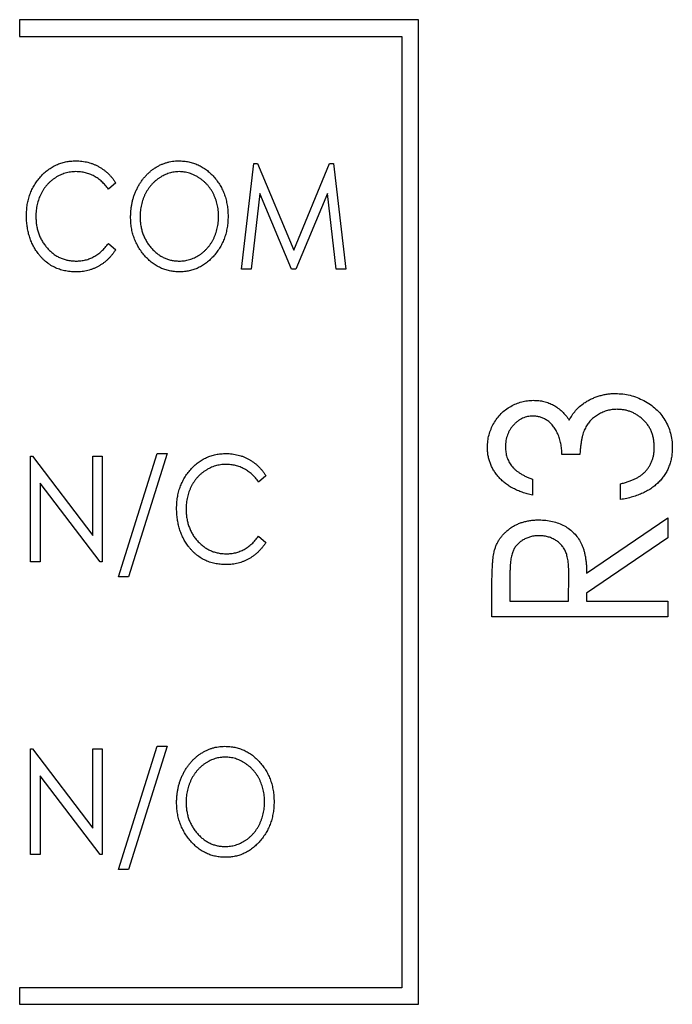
# Paper-space layout 'Sheet2' of a CAD drawing. Header units: millimetres. Extents: x 0 to 420, y 0 to 297.
# Tile 28 of 31: x 310 to 319, y 167 to 182. Entities that reach past the tile are written whole.
import ezdxf

# ---------------------------------------------------------------- set-up
doc = ezdxf.new("R2010")
doc.units = ezdxf.units.MM

psp = doc.layouts.new('Sheet2')

# ---------------------------------------------------------------- linework, layer by layer
at = {"color": 7, "linetype": 'Continuous', "lineweight": 25}
for p, q in [((309.67, 181.848), (309.67, 181.598)), ((315.67, 181.848), (309.67, 181.848)), ((315.67, 167.048), (315.67, 181.848)), ((309.67, 181.598), (315.42, 181.598)), ((315.42, 181.598), (315.42, 167.298)), ((313.008, 178.098), (313.191, 179.686)), ((313.191, 179.686), (313.249, 179.686)), ((313.249, 179.686), (313.792, 178.383)), ((313.792, 178.383), (314.333, 179.686)), ((314.333, 179.686), (314.392, 179.686)), ((314.392, 179.686), (314.575, 178.098)), ((311.115, 179.394), (311.006, 179.299)), ((313.283, 179.238), (313.152, 178.098)), ((313.758, 178.098), (313.283, 179.238)), ((314.3, 179.238), (313.827, 178.098)), ((314.432, 178.098), (314.3, 179.238)), ((311.006, 178.485), (311.115, 178.39)), ((313.152, 178.098), (313.008, 178.098)), ((313.827, 178.098), (313.758, 178.098)), ((314.575, 178.098), (314.432, 178.098)), ((309.833, 175.286), (309.863, 175.286)), ((309.833, 173.698), (309.833, 175.286)), ((309.863, 175.286), (310.769, 174.097)), ((310.769, 174.097), (310.769, 175.286)), ((310.769, 175.286), (310.912, 175.286)), ((310.912, 175.286), (310.912, 173.698)), ((311.156, 173.474), (311.737, 175.326)), ((311.889, 175.326), (311.307, 173.474)), ((311.737, 175.326), (311.889, 175.326)), ((318.097, 175.313), (317.826, 175.313)), ((313.374, 174.994), (313.265, 174.899)), ((317.385, 174.94), (317.385, 174.703)), ((309.976, 174.884), (309.976, 173.698)), ((310.879, 173.698), (309.976, 174.884)), ((318.708, 174.635), (318.708, 174.872)), ((318.199, 173.527), (319.42, 174.363)), ((319.42, 174.363), (319.42, 174.062)), ((313.265, 174.085), (313.374, 173.99)), ((319.42, 174.062), (318.199, 173.226)), ((309.976, 173.698), (309.833, 173.698)), ((310.912, 173.698), (310.879, 173.698)), ((311.307, 173.474), (311.156, 173.474)), ((317.046, 173.519), (317.046, 173.108)), ((317.928, 173.108), (317.931, 173.51)), ((316.774, 172.871), (316.774, 173.335)), ((318.199, 173.226), (318.199, 173.108)), ((317.046, 173.108), (317.928, 173.108)), ((318.199, 173.108), (319.42, 173.108)), ((319.42, 173.108), (319.42, 172.871)), ((319.42, 172.871), (316.774, 172.871)), ((309.833, 169.298), (309.833, 170.886)), ((309.833, 170.886), (309.863, 170.886)), ((309.863, 170.886), (310.769, 169.697)), ((310.769, 169.697), (310.769, 170.886)), ((310.769, 170.886), (310.912, 170.886)), ((310.912, 170.886), (310.912, 169.298)), ((311.156, 169.074), (311.737, 170.926)), ((311.889, 170.926), (311.307, 169.074)), ((311.737, 170.926), (311.889, 170.926)), ((310.879, 169.298), (309.976, 170.484)), ((309.976, 170.484), (309.976, 169.298)), ((309.976, 169.298), (309.833, 169.298)), ((310.912, 169.298), (310.879, 169.298)), ((311.307, 169.074), (311.156, 169.074)), ((309.67, 167.298), (309.67, 167.048)), ((315.42, 167.298), (309.67, 167.298)), ((309.67, 167.048), (315.67, 167.048))]:
    psp.add_line(p, q, dxfattribs=at)
for points, knots in [([(309.772, 178.901), (309.773, 178.93), (309.774, 178.986), (309.784, 179.068), (309.801, 179.147), (309.823, 179.223), (309.854, 179.294), (309.89, 179.363), (309.934, 179.428), (309.983, 179.489), (310.037, 179.545), (310.095, 179.593), (310.157, 179.634), (310.221, 179.668), (310.29, 179.694), (310.361, 179.713), (310.436, 179.724), (310.488, 179.726), (310.514, 179.726)], [0, 0, 0, 0, 0.069136, 0.135907, 0.200736, 0.264107, 0.326735, 0.389357, 0.451971, 0.515707, 0.578732, 0.639634, 0.699114, 0.757931, 0.81655, 0.875978, 0.937, 1, 1, 1, 1]), ([(310.514, 179.726), (310.529, 179.726), (310.561, 179.726), (310.607, 179.722), (310.653, 179.714), (310.697, 179.705), (310.74, 179.693), (310.781, 179.678), (310.822, 179.66), (310.861, 179.639), (310.899, 179.616), (310.936, 179.591), (310.97, 179.564), (311.003, 179.535), (311.034, 179.503), (311.063, 179.469), (311.09, 179.433), (311.107, 179.407), (311.115, 179.394)], [0, 0, 0, 0, 0.065948, 0.1308, 0.194377, 0.257292, 0.319343, 0.381072, 0.442482, 0.504222, 0.56576, 0.627125, 0.688208, 0.749312, 0.810951, 0.872762, 0.935943, 1, 1, 1, 1]), ([(311.339, 178.885), (311.34, 178.904), (311.34, 178.941), (311.345, 178.997), (311.352, 179.052), (311.363, 179.106), (311.376, 179.158), (311.393, 179.21), (311.413, 179.26), (311.436, 179.31), (311.461, 179.357), (311.488, 179.402), (311.518, 179.444), (311.55, 179.484), (311.585, 179.521), (311.621, 179.556), (311.66, 179.587), (311.7, 179.616), (311.742, 179.642), (311.786, 179.665), (311.83, 179.684), (311.875, 179.699), (311.921, 179.712), (311.967, 179.72), (312.015, 179.726), (312.047, 179.726), (312.063, 179.726)], [0, 0, 0, 0, 0.045922, 0.091196, 0.135982, 0.180387, 0.22436, 0.268316, 0.312327, 0.356293, 0.400133, 0.442725, 0.484725, 0.525806, 0.566679, 0.607176, 0.647857, 0.688358, 0.728651, 0.767868, 0.806911, 0.845405, 0.883563, 0.922106, 0.96078, 1, 1, 1, 1]), ([(312.063, 179.726), (312.089, 179.726), (312.14, 179.724), (312.214, 179.713), (312.285, 179.694), (312.354, 179.668), (312.418, 179.633), (312.48, 179.592), (312.538, 179.542), (312.593, 179.486), (312.642, 179.424), (312.686, 179.359), (312.723, 179.29), (312.753, 179.217), (312.776, 179.141), (312.792, 179.061), (312.803, 178.978), (312.804, 178.921), (312.805, 178.893)], [0, 0, 0, 0, 0.062177, 0.122392, 0.181409, 0.239738, 0.298383, 0.357852, 0.418781, 0.482217, 0.546197, 0.609068, 0.671831, 0.734621, 0.798486, 0.863494, 0.930695, 1, 1, 1, 1]), ([(310.514, 179.564), (310.5, 179.563), (310.473, 179.563), (310.433, 179.558), (310.394, 179.551), (310.355, 179.542), (310.317, 179.529), (310.28, 179.514), (310.244, 179.495), (310.209, 179.474), (310.175, 179.45), (310.143, 179.425), (310.112, 179.398), (310.084, 179.368), (310.058, 179.337), (310.033, 179.304), (310.012, 179.268), (309.991, 179.232), (309.973, 179.193), (309.958, 179.153), (309.944, 179.113), (309.934, 179.07), (309.925, 179.027), (309.919, 178.983), (309.915, 178.937), (309.915, 178.906), (309.914, 178.89)], [0, 0, 0, 0, 0.040539, 0.08067, 0.120535, 0.160075, 0.199516, 0.239549, 0.280038, 0.320917, 0.3621, 0.402886, 0.443451, 0.483751, 0.524405, 0.56518, 0.606553, 0.648491, 0.690831, 0.733332, 0.775976, 0.819431, 0.863323, 0.907733, 0.953449, 1, 1, 1, 1]), ([(311.006, 179.299), (310.99, 179.32), (310.96, 179.36), (310.909, 179.414), (310.852, 179.46), (310.791, 179.497), (310.726, 179.527), (310.658, 179.548), (310.587, 179.561), (310.539, 179.563), (310.514, 179.564)], [0, 0, 0, 0, 0.132496, 0.260052, 0.384077, 0.506319, 0.628358, 0.749712, 0.873001, 1, 1, 1, 1]), ([(312.069, 179.564), (312.056, 179.563), (312.031, 179.563), (311.993, 179.558), (311.955, 179.551), (311.918, 179.542), (311.882, 179.528), (311.846, 179.513), (311.81, 179.494), (311.776, 179.473), (311.742, 179.45), (311.71, 179.424), (311.68, 179.396), (311.652, 179.366), (311.626, 179.335), (311.602, 179.301), (311.579, 179.266), (311.559, 179.228), (311.541, 179.189), (311.525, 179.149), (311.512, 179.108), (311.501, 179.066), (311.492, 179.022), (311.486, 178.978), (311.482, 178.932), (311.482, 178.901), (311.482, 178.886)], [0, 0, 0, 0, 0.038646, 0.076895, 0.114898, 0.153535, 0.192208, 0.231525, 0.271503, 0.312618, 0.353885, 0.394964, 0.43585, 0.476721, 0.517756, 0.559133, 0.601294, 0.644145, 0.68713, 0.730403, 0.774013, 0.817914, 0.862175, 0.907275, 0.953058, 1, 1, 1, 1]), ([(312.662, 178.893), (312.662, 178.908), (312.661, 178.939), (312.658, 178.984), (312.652, 179.028), (312.643, 179.071), (312.632, 179.113), (312.619, 179.153), (312.603, 179.193), (312.585, 179.231), (312.565, 179.268), (312.543, 179.303), (312.518, 179.336), (312.492, 179.367), (312.464, 179.397), (312.434, 179.424), (312.401, 179.449), (312.367, 179.473), (312.332, 179.494), (312.296, 179.513), (312.259, 179.528), (312.223, 179.542), (312.185, 179.551), (312.147, 179.558), (312.108, 179.563), (312.082, 179.563), (312.069, 179.564)], [0, 0, 0, 0, 0.046351, 0.091861, 0.136373, 0.180366, 0.223612, 0.266355, 0.308959, 0.351699, 0.394032, 0.435695, 0.476855, 0.517892, 0.558572, 0.599519, 0.640941, 0.682512, 0.723941, 0.764528, 0.804471, 0.843785, 0.88277, 0.921754, 0.960676, 1, 1, 1, 1]), ([(309.947, 178.335), (309.933, 178.355), (309.904, 178.394), (309.87, 178.458), (309.839, 178.524), (309.815, 178.594), (309.795, 178.667), (309.782, 178.742), (309.774, 178.821), (309.773, 178.874), (309.772, 178.901)], [0, 0, 0, 0, 0.120712, 0.240916, 0.361543, 0.483506, 0.607367, 0.734431, 0.86487, 1, 1, 1, 1]), ([(309.914, 178.89), (309.915, 178.867), (309.916, 178.821), (309.924, 178.754), (309.937, 178.689), (309.957, 178.628), (309.981, 178.569), (310.011, 178.513), (310.046, 178.461), (310.086, 178.412), (310.131, 178.367), (310.178, 178.328), (310.228, 178.294), (310.282, 178.267), (310.338, 178.246), (310.397, 178.231), (310.459, 178.222), (310.501, 178.221), (310.522, 178.22)], [0, 0, 0, 0, 0.06956, 0.136432, 0.201329, 0.264602, 0.327221, 0.38928, 0.451831, 0.514861, 0.577361, 0.638135, 0.697197, 0.75614, 0.81497, 0.87501, 0.936399, 1, 1, 1, 1]), ([(312.074, 178.058), (312.049, 178.058), (311.999, 178.06), (311.926, 178.071), (311.856, 178.09), (311.788, 178.117), (311.724, 178.151), (311.663, 178.193), (311.605, 178.243), (311.551, 178.299), (311.502, 178.36), (311.458, 178.426), (311.422, 178.495), (311.391, 178.567), (311.368, 178.642), (311.351, 178.72), (311.341, 178.801), (311.34, 178.857), (311.339, 178.885)], [0, 0, 0, 0, 0.061547, 0.121417, 0.179996, 0.238315, 0.297126, 0.356943, 0.418489, 0.482417, 0.547075, 0.610613, 0.673814, 0.736892, 0.800447, 0.865133, 0.931509, 1, 1, 1, 1]), ([(311.482, 178.886), (311.482, 178.863), (311.483, 178.818), (311.492, 178.752), (311.505, 178.688), (311.524, 178.627), (311.548, 178.57), (311.578, 178.514), (311.613, 178.462), (311.653, 178.413), (311.697, 178.368), (311.743, 178.328), (311.792, 178.295), (311.843, 178.268), (311.896, 178.246), (311.952, 178.232), (312.01, 178.222), (312.049, 178.221), (312.069, 178.22)], [0, 0, 0, 0, 0.069644, 0.136865, 0.202081, 0.266184, 0.329858, 0.393143, 0.45677, 0.521585, 0.58561, 0.646875, 0.706483, 0.764859, 0.822538, 0.880611, 0.939356, 1, 1, 1, 1]), ([(312.069, 178.22), (312.082, 178.221), (312.109, 178.221), (312.149, 178.225), (312.187, 178.232), (312.225, 178.242), (312.263, 178.255), (312.299, 178.269), (312.335, 178.288), (312.37, 178.308), (312.403, 178.331), (312.435, 178.357), (312.465, 178.384), (312.493, 178.414), (312.519, 178.445), (312.543, 178.478), (312.565, 178.514), (312.585, 178.551), (312.603, 178.59), (312.619, 178.63), (312.632, 178.671), (312.643, 178.714), (312.652, 178.757), (312.658, 178.801), (312.661, 178.847), (312.662, 178.877), (312.662, 178.893)], [0, 0, 0, 0, 0.040115, 0.07979, 0.119238, 0.15837, 0.197615, 0.237148, 0.277138, 0.317796, 0.358752, 0.399056, 0.439598, 0.479891, 0.520553, 0.561799, 0.603389, 0.646106, 0.689245, 0.732265, 0.775436, 0.819119, 0.863241, 0.907884, 0.953523, 1, 1, 1, 1]), ([(312.805, 178.893), (312.804, 178.864), (312.803, 178.808), (312.792, 178.725), (312.776, 178.646), (312.753, 178.57), (312.723, 178.497), (312.686, 178.428), (312.643, 178.362), (312.593, 178.3), (312.539, 178.243), (312.481, 178.194), (312.421, 178.151), (312.357, 178.117), (312.291, 178.09), (312.221, 178.072), (312.149, 178.06), (312.099, 178.058), (312.074, 178.058)], [0, 0, 0, 0, 0.069354, 0.13659, 0.201875, 0.266013, 0.329552, 0.392826, 0.456498, 0.521199, 0.585157, 0.646357, 0.705963, 0.764176, 0.82197, 0.880157, 0.939118, 1, 1, 1, 1]), ([(311.115, 178.39), (311.107, 178.378), (311.089, 178.352), (311.061, 178.315), (311.032, 178.281), (311, 178.249), (310.968, 178.219), (310.933, 178.192), (310.897, 178.167), (310.859, 178.144), (310.82, 178.124), (310.78, 178.106), (310.739, 178.091), (310.696, 178.079), (310.653, 178.069), (310.608, 178.062), (310.562, 178.058), (310.531, 178.058), (310.516, 178.058)], [0, 0, 0, 0, 0.065076, 0.12957, 0.192445, 0.254543, 0.316388, 0.377965, 0.439115, 0.500422, 0.561916, 0.62289, 0.684199, 0.745669, 0.807869, 0.870655, 0.93478, 1, 1, 1, 1]), ([(310.522, 178.22), (310.546, 178.221), (310.592, 178.223), (310.661, 178.235), (310.726, 178.256), (310.788, 178.285), (310.848, 178.323), (310.904, 178.369), (310.957, 178.423), (310.989, 178.464), (311.006, 178.485)], [0, 0, 0, 0, 0.123377, 0.243514, 0.3623, 0.481687, 0.603129, 0.728942, 0.860758, 1, 1, 1, 1]), ([(310.516, 178.058), (310.501, 178.058), (310.471, 178.058), (310.428, 178.062), (310.386, 178.067), (310.345, 178.075), (310.305, 178.084), (310.267, 178.096), (310.229, 178.11), (310.193, 178.127), (310.158, 178.145), (310.124, 178.166), (310.091, 178.189), (310.06, 178.213), (310.03, 178.241), (310.001, 178.27), (309.973, 178.301), (309.955, 178.324), (309.947, 178.335)], [0, 0, 0, 0, 0.067636, 0.133538, 0.197821, 0.261197, 0.323286, 0.384544, 0.445371, 0.505251, 0.565315, 0.625372, 0.686071, 0.746946, 0.808517, 0.871018, 0.934675, 1, 1, 1, 1]), ([(316.707, 175.422), (316.708, 175.453), (316.71, 175.516), (316.729, 175.608), (316.759, 175.696), (316.8, 175.78), (316.851, 175.859), (316.911, 175.928), (316.98, 175.988), (317.056, 176.038), (317.138, 176.077), (317.221, 176.106), (317.307, 176.124), (317.365, 176.126), (317.394, 176.127)], [0, 0, 0, 0, 0.086456, 0.171453, 0.255924, 0.342215, 0.428, 0.511503, 0.594322, 0.677688, 0.760728, 0.841215, 0.920317, 1, 1, 1, 1]), ([(317.394, 176.127), (317.422, 176.126), (317.477, 176.125), (317.557, 176.111), (317.632, 176.087), (317.703, 176.054), (317.769, 176.012), (317.831, 175.96), (317.888, 175.899), (317.921, 175.853), (317.938, 175.829)], [0, 0, 0, 0, 0.1293426, 0.2529602, 0.37368, 0.4936115, 0.6137766, 0.7373618, 0.8651457, 1, 1, 1, 1]), ([(318.164, 176.087), (318.182, 176.098), (318.216, 176.121), (318.272, 176.149), (318.328, 176.174), (318.386, 176.194), (318.446, 176.21), (318.507, 176.221), (318.57, 176.228), (318.613, 176.229), (318.634, 176.229)], [0, 0, 0, 0, 0.125645, 0.250219, 0.373057, 0.496776, 0.619766, 0.744041, 0.871298, 1, 1, 1, 1]), ([(318.634, 176.229), (318.671, 176.228), (318.745, 176.225), (318.854, 176.205), (318.96, 176.17), (319.063, 176.124), (319.158, 176.066), (319.244, 175.998), (319.317, 175.92), (319.379, 175.832), (319.428, 175.737), (319.462, 175.635), (319.485, 175.528), (319.487, 175.454), (319.488, 175.417)], [0, 0, 0, 0, 0.084559, 0.16828, 0.253076, 0.339097, 0.424625, 0.507051, 0.588469, 0.669915, 0.751185, 0.832274, 0.914635, 1, 1, 1, 1]), ([(317.938, 175.829), (317.952, 175.854), (317.979, 175.905), (318.032, 175.973), (318.093, 176.035), (318.14, 176.07), (318.164, 176.087)], [0, 0, 0, 0, 0.248614, 0.496301, 0.744953, 1, 1, 1, 1]), ([(318.657, 175.992), (318.632, 175.991), (318.583, 175.989), (318.511, 175.974), (318.442, 175.95), (318.376, 175.917), (318.315, 175.876), (318.26, 175.828), (318.215, 175.772), (318.184, 175.721), (318.163, 175.675), (318.148, 175.637), (318.137, 175.593), (318.125, 175.546), (318.116, 175.494), (318.108, 175.438), (318.102, 175.377), (318.099, 175.335), (318.097, 175.313)], [0, 0, 0, 0, 0.074548, 0.148231, 0.221858, 0.296774, 0.371587, 0.443989, 0.515462, 0.587515, 0.62583, 0.667486, 0.712551, 0.761492, 0.814818, 0.872645, 0.933995, 1, 1, 1, 1]), ([(319.217, 175.421), (319.216, 175.442), (319.215, 175.483), (319.207, 175.543), (319.195, 175.6), (319.176, 175.654), (319.153, 175.704), (319.123, 175.751), (319.089, 175.795), (319.05, 175.836), (319.007, 175.872), (318.963, 175.904), (318.916, 175.932), (318.868, 175.953), (318.818, 175.971), (318.766, 175.983), (318.712, 175.99), (318.675, 175.991), (318.657, 175.992)], [0, 0, 0, 0, 0.070712, 0.137799, 0.202903, 0.265803, 0.32796, 0.390074, 0.451829, 0.515232, 0.578404, 0.63969, 0.699562, 0.758818, 0.817964, 0.877727, 0.938185, 1, 1, 1, 1]), ([(317.393, 175.89), (317.379, 175.889), (317.352, 175.889), (317.312, 175.882), (317.273, 175.872), (317.235, 175.858), (317.199, 175.839), (317.165, 175.816), (317.132, 175.789), (317.101, 175.758), (317.072, 175.725), (317.047, 175.688), (317.025, 175.649), (317.008, 175.609), (316.995, 175.566), (316.985, 175.521), (316.979, 175.473), (316.978, 175.441), (316.978, 175.424)], [0, 0, 0, 0, 0.0596436, 0.1184007, 0.1752663, 0.2332742, 0.2909999, 0.3505163, 0.4118234, 0.4750043, 0.5394464, 0.6032016, 0.6661003, 0.7300747, 0.7940809, 0.8604314, 0.9289141, 1, 1, 1, 1]), ([(317.826, 175.313), (317.825, 175.341), (317.824, 175.396), (317.811, 175.475), (317.793, 175.552), (317.765, 175.623), (317.732, 175.687), (317.695, 175.744), (317.652, 175.79), (317.606, 175.827), (317.556, 175.855), (317.503, 175.875), (317.449, 175.888), (317.412, 175.889), (317.393, 175.89)], [0, 0, 0, 0, 0.103645, 0.203727, 0.300339, 0.396365, 0.487505, 0.571098, 0.648114, 0.721345, 0.792514, 0.860982, 0.92994, 1, 1, 1, 1]), ([(317.385, 174.703), (317.358, 174.709), (317.307, 174.72), (317.232, 174.743), (317.162, 174.77), (317.097, 174.801), (317.036, 174.835), (316.98, 174.875), (316.928, 174.917), (316.882, 174.964), (316.841, 175.013), (316.805, 175.065), (316.775, 175.119), (316.75, 175.175), (316.731, 175.234), (316.717, 175.294), (316.708, 175.357), (316.707, 175.4), (316.707, 175.422)], [0, 0, 0, 0, 0.075853, 0.147868, 0.217452, 0.284321, 0.348849, 0.411732, 0.473558, 0.534406, 0.594092, 0.652466, 0.709493, 0.76651, 0.823422, 0.880918, 0.939959, 1, 1, 1, 1]), ([(316.978, 175.424), (316.979, 175.398), (316.981, 175.346), (316.999, 175.272), (317.028, 175.203), (317.062, 175.15), (317.096, 175.112), (317.125, 175.083), (317.159, 175.057), (317.196, 175.031), (317.238, 175.007), (317.283, 174.982), (317.332, 174.96), (317.367, 174.947), (317.385, 174.94)], [0, 0, 0, 0, 0.116287, 0.227482, 0.335612, 0.445279, 0.502098, 0.561547, 0.623541, 0.690685, 0.761166, 0.836024, 0.915448, 1, 1, 1, 1]), ([(319.488, 175.417), (319.487, 175.392), (319.486, 175.343), (319.477, 175.27), (319.461, 175.201), (319.439, 175.135), (319.412, 175.072), (319.378, 175.012), (319.337, 174.955), (319.29, 174.902), (319.238, 174.853), (319.179, 174.808), (319.115, 174.768), (319.045, 174.732), (318.969, 174.701), (318.887, 174.674), (318.8, 174.651), (318.739, 174.64), (318.708, 174.635)], [0, 0, 0, 0, 0.061907, 0.121607, 0.17972, 0.236607, 0.292775, 0.349341, 0.406153, 0.464175, 0.52334, 0.583626, 0.645864, 0.710541, 0.77752, 0.848181, 0.921921, 1, 1, 1, 1]), ([(319.074, 175.048), (319.085, 175.06), (319.108, 175.085), (319.137, 175.126), (319.162, 175.169), (319.181, 175.215), (319.198, 175.262), (319.208, 175.313), (319.216, 175.366), (319.216, 175.403), (319.217, 175.421)], [0, 0, 0, 0, 0.1234733, 0.2445491, 0.3654114, 0.4862393, 0.6086763, 0.734243, 0.8643888, 1, 1, 1, 1]), ([(312.031, 174.501), (312.032, 174.53), (312.033, 174.586), (312.043, 174.668), (312.06, 174.747), (312.083, 174.823), (312.113, 174.894), (312.149, 174.963), (312.193, 175.028), (312.242, 175.089), (312.296, 175.145), (312.354, 175.193), (312.416, 175.234), (312.48, 175.268), (312.549, 175.294), (312.621, 175.313), (312.696, 175.324), (312.747, 175.326), (312.773, 175.326)], [0, 0, 0, 0, 0.069136, 0.135907, 0.200736, 0.264107, 0.326735, 0.389357, 0.451971, 0.515707, 0.578732, 0.639634, 0.699114, 0.757931, 0.81655, 0.875978, 0.937, 1, 1, 1, 1]), ([(312.773, 175.326), (312.789, 175.326), (312.82, 175.326), (312.866, 175.322), (312.912, 175.314), (312.956, 175.305), (312.999, 175.293), (313.041, 175.278), (313.081, 175.26), (313.121, 175.239), (313.158, 175.216), (313.195, 175.191), (313.229, 175.164), (313.262, 175.135), (313.293, 175.103), (313.322, 175.069), (313.349, 175.033), (313.366, 175.007), (313.374, 174.994)], [0, 0, 0, 0, 0.065948, 0.1308, 0.194377, 0.257292, 0.319343, 0.381072, 0.442482, 0.504222, 0.56576, 0.627125, 0.688208, 0.749312, 0.810951, 0.872762, 0.935943, 1, 1, 1, 1]), ([(312.773, 175.164), (312.759, 175.163), (312.732, 175.163), (312.692, 175.158), (312.653, 175.151), (312.614, 175.142), (312.577, 175.129), (312.539, 175.114), (312.503, 175.095), (312.468, 175.074), (312.434, 175.05), (312.402, 175.025), (312.371, 174.998), (312.343, 174.968), (312.317, 174.937), (312.293, 174.904), (312.271, 174.868), (312.25, 174.832), (312.232, 174.793), (312.217, 174.753), (312.203, 174.713), (312.193, 174.67), (312.184, 174.627), (312.178, 174.583), (312.174, 174.537), (312.174, 174.506), (312.174, 174.49)], [0, 0, 0, 0, 0.040539, 0.08067, 0.120535, 0.160075, 0.199516, 0.239549, 0.280038, 0.320917, 0.3621, 0.402886, 0.443451, 0.483751, 0.524405, 0.56518, 0.606553, 0.648491, 0.690831, 0.733332, 0.775976, 0.819431, 0.863323, 0.907733, 0.953449, 1, 1, 1, 1]), ([(313.265, 174.899), (313.249, 174.92), (313.22, 174.96), (313.168, 175.014), (313.111, 175.06), (313.05, 175.097), (312.986, 175.127), (312.917, 175.148), (312.846, 175.161), (312.798, 175.163), (312.773, 175.164)], [0, 0, 0, 0, 0.132496, 0.260052, 0.384077, 0.506319, 0.628358, 0.749712, 0.873001, 1, 1, 1, 1]), ([(318.708, 174.872), (318.728, 174.877), (318.768, 174.887), (318.824, 174.906), (318.877, 174.924), (318.925, 174.946), (318.969, 174.968), (319.008, 174.993), (319.043, 175.019), (319.064, 175.038), (319.074, 175.048)], [0, 0, 0, 0, 0.153426, 0.298362, 0.434353, 0.561495, 0.681024, 0.793506, 0.900397, 1, 1, 1, 1]), ([(312.206, 173.935), (312.192, 173.955), (312.164, 173.994), (312.129, 174.058), (312.098, 174.124), (312.074, 174.194), (312.055, 174.267), (312.041, 174.342), (312.033, 174.421), (312.032, 174.474), (312.031, 174.501)], [0, 0, 0, 0, 0.120712, 0.240916, 0.361543, 0.483506, 0.607367, 0.734431, 0.86487, 1, 1, 1, 1]), ([(312.174, 174.49), (312.174, 174.467), (312.175, 174.421), (312.184, 174.354), (312.197, 174.289), (312.216, 174.228), (312.24, 174.169), (312.27, 174.113), (312.305, 174.061), (312.345, 174.012), (312.39, 173.967), (312.437, 173.928), (312.488, 173.894), (312.541, 173.867), (312.597, 173.846), (312.656, 173.831), (312.718, 173.822), (312.76, 173.821), (312.781, 173.82)], [0, 0, 0, 0, 0.06956, 0.136432, 0.201329, 0.264602, 0.327221, 0.38928, 0.451831, 0.514861, 0.577361, 0.638135, 0.697197, 0.75614, 0.81497, 0.87501, 0.936399, 1, 1, 1, 1]), ([(316.81, 173.862), (316.815, 173.879), (316.825, 173.913), (316.845, 173.961), (316.868, 174.007), (316.895, 174.051), (316.927, 174.092), (316.962, 174.13), (317.001, 174.166), (317.043, 174.2), (317.089, 174.231), (317.138, 174.257), (317.189, 174.279), (317.243, 174.298), (317.299, 174.311), (317.358, 174.323), (317.419, 174.328), (317.461, 174.329), (317.482, 174.329)], [0, 0, 0, 0, 0.0595866, 0.1185173, 0.1770036, 0.2349335, 0.2931268, 0.3517207, 0.4115694, 0.4734986, 0.5357264, 0.5985413, 0.661402, 0.7255267, 0.7910009, 0.8580717, 0.9279721, 1, 1, 1, 1]), ([(317.482, 174.329), (317.517, 174.328), (317.586, 174.326), (317.685, 174.31), (317.778, 174.281), (317.864, 174.242), (317.942, 174.193), (318.011, 174.133), (318.068, 174.064), (318.108, 173.999), (318.134, 173.941), (318.152, 173.894), (318.165, 173.842), (318.178, 173.787), (318.187, 173.727), (318.194, 173.664), (318.198, 173.597), (318.199, 173.551), (318.199, 173.527)], [0, 0, 0, 0, 0.086018, 0.167401, 0.245905, 0.322772, 0.397482, 0.470279, 0.543222, 0.617388, 0.656215, 0.697182, 0.740638, 0.786608, 0.835566, 0.887231, 0.942152, 1, 1, 1, 1]), ([(312.781, 173.82), (312.805, 173.821), (312.851, 173.823), (312.92, 173.835), (312.985, 173.856), (313.048, 173.885), (313.107, 173.923), (313.163, 173.969), (313.217, 174.023), (313.248, 174.064), (313.265, 174.085)], [0, 0, 0, 0, 0.123377, 0.243514, 0.3623, 0.481687, 0.603129, 0.728942, 0.860758, 1, 1, 1, 1]), ([(317.481, 174.092), (317.46, 174.091), (317.418, 174.09), (317.357, 174.077), (317.298, 174.058), (317.244, 174.029), (317.194, 173.996), (317.152, 173.957), (317.117, 173.912), (317.094, 173.87), (317.081, 173.833), (317.071, 173.801), (317.063, 173.764), (317.057, 173.723), (317.052, 173.678), (317.048, 173.629), (317.046, 173.575), (317.046, 173.538), (317.046, 173.519)], [0, 0, 0, 0, 0.077145, 0.152413, 0.226288, 0.30063, 0.373614, 0.443084, 0.510743, 0.578509, 0.614865, 0.655683, 0.700373, 0.750388, 0.805316, 0.865171, 0.930042, 1, 1, 1, 1]), ([(317.931, 173.51), (317.931, 173.528), (317.931, 173.565), (317.928, 173.617), (317.925, 173.666), (317.92, 173.711), (317.913, 173.753), (317.904, 173.79), (317.895, 173.824), (317.879, 173.864), (317.855, 173.908), (317.819, 173.956), (317.775, 173.996), (317.725, 174.031), (317.669, 174.058), (317.609, 174.078), (317.546, 174.09), (317.503, 174.091), (317.481, 174.092)], [0, 0, 0, 0, 0.066584, 0.129474, 0.187428, 0.241186, 0.290855, 0.335958, 0.377891, 0.415683, 0.487068, 0.55704, 0.627266, 0.699568, 0.773729, 0.847221, 0.922616, 1, 1, 1, 1]), ([(312.775, 173.658), (312.76, 173.658), (312.731, 173.658), (312.687, 173.662), (312.645, 173.667), (312.604, 173.675), (312.564, 173.684), (312.526, 173.696), (312.488, 173.71), (312.452, 173.727), (312.417, 173.745), (312.383, 173.766), (312.351, 173.789), (312.319, 173.813), (312.289, 173.841), (312.26, 173.87), (312.232, 173.901), (312.215, 173.924), (312.206, 173.935)], [0, 0, 0, 0, 0.067636, 0.133538, 0.197821, 0.261197, 0.323286, 0.384544, 0.445371, 0.505251, 0.565315, 0.625372, 0.686071, 0.746946, 0.808517, 0.871018, 0.934675, 1, 1, 1, 1]), ([(313.374, 173.99), (313.366, 173.978), (313.349, 173.952), (313.32, 173.915), (313.291, 173.881), (313.259, 173.849), (313.227, 173.819), (313.192, 173.792), (313.156, 173.767), (313.118, 173.744), (313.079, 173.724), (313.039, 173.706), (312.998, 173.691), (312.955, 173.679), (312.912, 173.669), (312.867, 173.662), (312.821, 173.658), (312.79, 173.658), (312.775, 173.658)], [0, 0, 0, 0, 0.065076, 0.12957, 0.192445, 0.254543, 0.316388, 0.377965, 0.439115, 0.500422, 0.561916, 0.62289, 0.684199, 0.745669, 0.807869, 0.870655, 0.93478, 1, 1, 1, 1]), ([(316.774, 173.335), (316.775, 173.366), (316.775, 173.426), (316.776, 173.511), (316.78, 173.589), (316.783, 173.659), (316.788, 173.721), (316.794, 173.775), (316.801, 173.821), (316.808, 173.849), (316.81, 173.862)], [0, 0, 0, 0, 0.176319, 0.337635, 0.484021, 0.616443, 0.73408, 0.836856, 0.925133, 1, 1, 1, 1]), ([(312.031, 170.085), (312.031, 170.104), (312.032, 170.141), (312.037, 170.197), (312.044, 170.252), (312.055, 170.306), (312.068, 170.358), (312.085, 170.41), (312.105, 170.46), (312.128, 170.51), (312.153, 170.557), (312.18, 170.602), (312.21, 170.644), (312.242, 170.684), (312.277, 170.721), (312.313, 170.756), (312.352, 170.787), (312.392, 170.816), (312.434, 170.842), (312.478, 170.865), (312.522, 170.884), (312.567, 170.899), (312.612, 170.912), (312.659, 170.92), (312.707, 170.926), (312.739, 170.926), (312.755, 170.926)], [0, 0, 0, 0, 0.045922, 0.091196, 0.135982, 0.180387, 0.22436, 0.268316, 0.312327, 0.356293, 0.400133, 0.442725, 0.484725, 0.525806, 0.566679, 0.607176, 0.647857, 0.688358, 0.728651, 0.767868, 0.806911, 0.845405, 0.883563, 0.922106, 0.96078, 1, 1, 1, 1]), ([(312.755, 170.926), (312.781, 170.926), (312.832, 170.924), (312.906, 170.913), (312.977, 170.894), (313.046, 170.868), (313.11, 170.833), (313.172, 170.792), (313.23, 170.742), (313.285, 170.686), (313.334, 170.624), (313.378, 170.559), (313.415, 170.49), (313.445, 170.417), (313.468, 170.341), (313.484, 170.261), (313.495, 170.178), (313.496, 170.121), (313.497, 170.093)], [0, 0, 0, 0, 0.062177, 0.122392, 0.181409, 0.239738, 0.298383, 0.357852, 0.418781, 0.482217, 0.546197, 0.609068, 0.671831, 0.734621, 0.798486, 0.863494, 0.930695, 1, 1, 1, 1]), ([(312.761, 170.764), (312.748, 170.763), (312.723, 170.763), (312.685, 170.758), (312.647, 170.751), (312.61, 170.742), (312.574, 170.728), (312.538, 170.713), (312.502, 170.694), (312.468, 170.673), (312.434, 170.65), (312.402, 170.624), (312.372, 170.596), (312.344, 170.566), (312.318, 170.535), (312.294, 170.501), (312.271, 170.466), (312.251, 170.428), (312.233, 170.389), (312.217, 170.349), (312.204, 170.308), (312.193, 170.266), (312.184, 170.222), (312.178, 170.178), (312.174, 170.132), (312.174, 170.101), (312.174, 170.086)], [0, 0, 0, 0, 0.038646, 0.076895, 0.114898, 0.153535, 0.192208, 0.231525, 0.271503, 0.312618, 0.353885, 0.394964, 0.43585, 0.476721, 0.517756, 0.559133, 0.601294, 0.644145, 0.68713, 0.730403, 0.774013, 0.817914, 0.862175, 0.907275, 0.953058, 1, 1, 1, 1]), ([(313.354, 170.093), (313.354, 170.108), (313.353, 170.139), (313.35, 170.184), (313.344, 170.228), (313.335, 170.271), (313.324, 170.313), (313.311, 170.353), (313.295, 170.393), (313.277, 170.431), (313.257, 170.468), (313.235, 170.503), (313.21, 170.536), (313.184, 170.567), (313.156, 170.597), (313.126, 170.624), (313.093, 170.649), (313.059, 170.673), (313.024, 170.694), (312.988, 170.713), (312.951, 170.728), (312.915, 170.742), (312.877, 170.751), (312.839, 170.758), (312.8, 170.763), (312.774, 170.763), (312.761, 170.764)], [0, 0, 0, 0, 0.046351, 0.091861, 0.136373, 0.180366, 0.223612, 0.266355, 0.308959, 0.351699, 0.394032, 0.435695, 0.476855, 0.517892, 0.558572, 0.599519, 0.640941, 0.682512, 0.723941, 0.764528, 0.804471, 0.843785, 0.88277, 0.921754, 0.960676, 1, 1, 1, 1]), ([(312.766, 169.258), (312.741, 169.258), (312.691, 169.26), (312.618, 169.271), (312.548, 169.29), (312.48, 169.317), (312.416, 169.351), (312.355, 169.393), (312.297, 169.443), (312.243, 169.499), (312.194, 169.56), (312.15, 169.626), (312.114, 169.695), (312.083, 169.767), (312.06, 169.842), (312.043, 169.92), (312.033, 170.001), (312.032, 170.057), (312.031, 170.085)], [0, 0, 0, 0, 0.0615468, 0.1214175, 0.1799957, 0.2383155, 0.2971256, 0.3569433, 0.418489, 0.4824175, 0.5470753, 0.6106128, 0.6738136, 0.7368922, 0.8004471, 0.8651333, 0.9315092, 1, 1, 1, 1]), ([(312.174, 170.086), (312.174, 170.063), (312.175, 170.018), (312.184, 169.952), (312.197, 169.888), (312.215, 169.827), (312.24, 169.77), (312.27, 169.714), (312.305, 169.662), (312.345, 169.613), (312.389, 169.568), (312.435, 169.528), (312.484, 169.495), (312.535, 169.468), (312.588, 169.446), (312.644, 169.432), (312.702, 169.422), (312.741, 169.421), (312.761, 169.42)], [0, 0, 0, 0, 0.069644, 0.136865, 0.202081, 0.266184, 0.329858, 0.393143, 0.45677, 0.521585, 0.58561, 0.646875, 0.706483, 0.764859, 0.822538, 0.880611, 0.939356, 1, 1, 1, 1]), ([(312.761, 169.42), (312.774, 169.421), (312.801, 169.421), (312.84, 169.425), (312.879, 169.432), (312.917, 169.442), (312.955, 169.455), (312.991, 169.469), (313.027, 169.488), (313.062, 169.508), (313.095, 169.531), (313.127, 169.557), (313.157, 169.584), (313.185, 169.614), (313.211, 169.645), (313.235, 169.678), (313.257, 169.714), (313.277, 169.751), (313.295, 169.79), (313.311, 169.83), (313.324, 169.871), (313.335, 169.914), (313.344, 169.957), (313.35, 170.001), (313.353, 170.047), (313.354, 170.077), (313.354, 170.093)], [0, 0, 0, 0, 0.040115, 0.07979, 0.119238, 0.15837, 0.197615, 0.237148, 0.277138, 0.317796, 0.358752, 0.399056, 0.439598, 0.479891, 0.520553, 0.561799, 0.603389, 0.646106, 0.689245, 0.732265, 0.775436, 0.819119, 0.863241, 0.907884, 0.953523, 1, 1, 1, 1]), ([(313.497, 170.093), (313.496, 170.064), (313.495, 170.008), (313.484, 169.925), (313.468, 169.846), (313.445, 169.77), (313.415, 169.697), (313.378, 169.628), (313.335, 169.562), (313.285, 169.5), (313.231, 169.443), (313.173, 169.394), (313.113, 169.351), (313.049, 169.317), (312.983, 169.29), (312.913, 169.272), (312.84, 169.26), (312.791, 169.258), (312.766, 169.258)], [0, 0, 0, 0, 0.0693536, 0.1365903, 0.201875, 0.2660134, 0.3295523, 0.3928264, 0.4564979, 0.5211989, 0.5851569, 0.6463571, 0.7059632, 0.7641755, 0.8219701, 0.8801567, 0.9391179, 1, 1, 1, 1])]:
    psp.add_open_spline(points, degree=3, knots=knots, dxfattribs=at)

doc.saveas('drawing.dxf')
